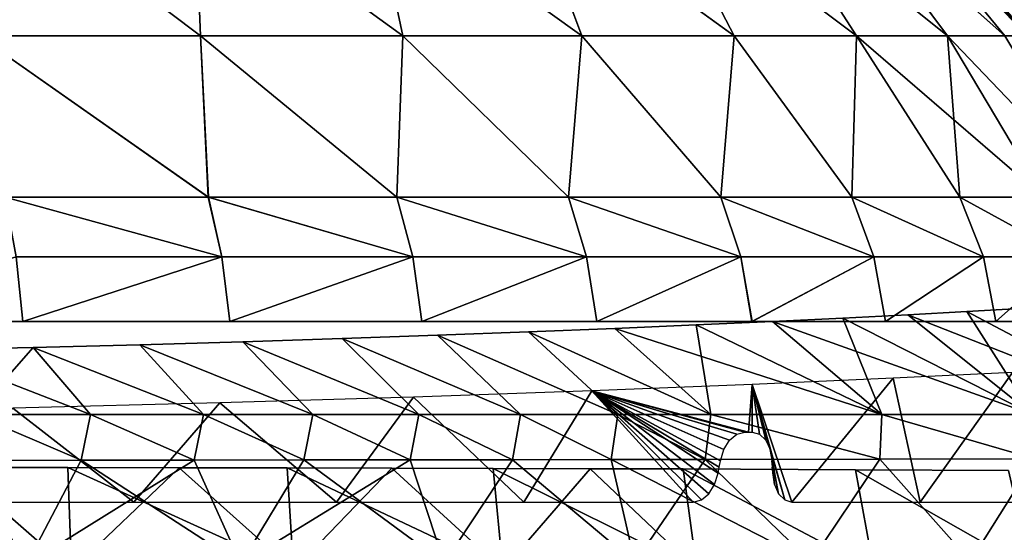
# Model space of a CAD drawing. Header units: millimetres. Extents: x -143 to 143, y -42 to 84.
# Tile 76 of 84: x 52 to 109, y 7 to 36. Entities that reach past the tile are written whole.
import ezdxf

# ---------------------------------------------------------------- set-up
doc = ezdxf.new("R2010")
doc.units = ezdxf.units.MM
doc.header["$LTSCALE"] = 52.148148
for name, color, linetype in [('114', 7, 'CONTINUOUS'), ('115', 7, 'CONTINUOUS'), ('116', 7, 'CONTINUOUS'), ('117', 7, 'CONTINUOUS'), ('130', 7, 'CONTINUOUS'), ('131', 7, 'CONTINUOUS'), ('134', 7, 'CONTINUOUS'), ('135', 7, 'CONTINUOUS'), ('145', 7, 'CONTINUOUS'), ('148', 7, 'CONTINUOUS'), ('151', 7, 'CONTINUOUS'), ('154', 7, 'CONTINUOUS'), ('162', 7, 'CONTINUOUS')]:
    doc.layers.add(name, color=color, linetype=linetype)

msp = doc.modelspace()

# ---------------------------------------------------------------- linework, layer by layer
at = {"layer": '114', "color": 7, "linetype": 'Continuous'}
for points in [[(49.934, 35.119, -97.872), (51.165, 43.759, -88.62), (62.634, 35.119, -90.274), (49.934, 35.119, -97.872)], [(51.165, 43.759, -88.62), (62.295, 43.759, -81.184), (62.634, 35.119, -90.274), (51.165, 43.759, -88.62)], [(62.295, 43.759, -81.184), (72.358, 43.759, -72.358), (74.197, 35.119, -81.038), (62.295, 43.759, -81.184)], [(62.634, 35.119, -90.274), (62.295, 43.759, -81.184), (74.197, 35.119, -81.038), (62.634, 35.119, -90.274)], [(74.197, 35.119, -81.038), (72.358, 43.759, -72.358), (84.415, 35.119, -70.332), (74.197, 35.119, -81.038)], [(72.358, 43.759, -72.358), (81.184, 43.759, -62.295), (84.415, 35.119, -70.332), (72.358, 43.759, -72.358)], [(84.415, 35.119, -70.332), (81.184, 43.759, -62.295), (93.1, 35.119, -58.35), (84.415, 35.119, -70.332)], [(81.184, 43.759, -62.295), (88.62, 43.759, -51.165), (93.1, 35.119, -58.35), (81.184, 43.759, -62.295)], [(93.1, 35.119, -58.35), (88.62, 43.759, -51.165), (100.097, 35.119, -45.31), (93.1, 35.119, -58.35)], [(88.62, 43.759, -51.165), (94.541, 43.759, -39.16), (100.097, 35.119, -45.31), (88.62, 43.759, -51.165)], [(94.541, 43.759, -39.16), (98.843, 43.759, -26.485), (105.278, 35.119, -31.447), (94.541, 43.759, -39.16)], [(100.097, 35.119, -45.31), (94.541, 43.759, -39.16), (105.278, 35.119, -31.447), (100.097, 35.119, -45.31)], [(98.843, 43.759, -26.485), (101.455, 43.759, -13.357), (108.549, 35.119, -17.014), (98.843, 43.759, -26.485)], [(105.278, 35.119, -31.447), (98.843, 43.759, -26.485), (108.549, 35.119, -17.014), (105.278, 35.119, -31.447)], [(108.549, 35.119, -17.014), (101.455, 43.759, -13.357), (109.85, 35.12, -2.287), (108.549, 35.119, -17.014)], [(101.455, 43.759, -13.357), (102.33, 43.759), (109.85, 35.12, -2.287), (101.455, 43.759, -13.357)], [(109.831, 35.146, -2.208), (102.33, 43.759), (109.636, 35.416, -1.085), (109.831, 35.146, -2.208)], [(109.85, 35.12, -2.287), (102.33, 43.759), (109.831, 35.146, -2.208), (109.85, 35.12, -2.287)], [(102.33, 43.759), (109.574, 35.501), (109.636, 35.416, -1.085), (102.33, 43.759)], [(51.486, 25.914, -104.285), (49.934, 35.119, -97.872), (63.079, 25.914, -97.71), (51.486, 25.914, -104.285)], [(49.934, 35.119, -97.872), (62.634, 35.119, -90.274), (63.079, 25.914, -97.71), (49.934, 35.119, -97.872)], [(63.079, 25.914, -97.71), (62.634, 35.119, -90.274), (73.843, 25.914, -89.852), (63.079, 25.914, -97.71)], [(62.634, 35.119, -90.274), (74.197, 35.119, -81.038), (73.843, 25.914, -89.852), (62.634, 35.119, -90.274)], [(73.843, 25.914, -89.852), (74.197, 35.119, -81.038), (83.638, 25.914, -80.814), (73.843, 25.914, -89.852)], [(74.197, 35.119, -81.038), (84.415, 35.119, -70.332), (83.638, 25.914, -80.814), (74.197, 35.119, -81.038)], [(83.638, 25.914, -80.814), (84.415, 35.119, -70.332), (92.334, 25.914, -70.715), (83.638, 25.914, -80.814)], [(84.415, 35.119, -70.332), (93.1, 35.119, -58.35), (92.334, 25.914, -70.715), (84.415, 35.119, -70.332)], [(92.334, 25.914, -70.715), (93.1, 35.119, -58.35), (99.818, 25.914, -59.687), (92.334, 25.914, -70.715)], [(93.1, 35.119, -58.35), (100.097, 35.119, -45.31), (99.818, 25.914, -59.687), (93.1, 35.119, -58.35)], [(99.818, 25.914, -59.687), (100.097, 35.119, -45.31), (105.991, 25.914, -47.876), (99.818, 25.914, -59.687)], [(100.097, 35.119, -45.31), (105.278, 35.119, -31.447), (105.991, 25.914, -47.876), (100.097, 35.119, -45.31)], [(105.278, 35.119, -31.447), (108.549, 35.119, -17.014), (114.099, 25.914, -22.53), (105.278, 35.119, -31.447)], [(110.773, 25.914, -35.435), (105.278, 35.119, -31.447), (114.099, 25.914, -22.53), (110.773, 25.914, -35.435)], [(105.991, 25.914, -47.876), (105.278, 35.119, -31.447), (110.773, 25.914, -35.435), (105.991, 25.914, -47.876)]]:
    msp.add_3dface(points, dxfattribs=at)
at = {"layer": '115', "color": 7, "linetype": 'Continuous'}
for points in [[(49.934, 35.119, 97.872), (62.634, 35.119, 90.274), (51.163, 43.764, 88.617), (49.934, 35.119, 97.872)], [(51.163, 43.764, 88.617), (62.634, 35.119, 90.274), (62.292, 43.764, 81.18), (51.163, 43.764, 88.617)], [(62.292, 43.764, 81.18), (74.197, 35.119, 81.038), (72.355, 43.764, 72.355), (62.292, 43.764, 81.18)], [(62.634, 35.119, 90.274), (74.197, 35.119, 81.038), (62.292, 43.764, 81.18), (62.634, 35.119, 90.274)], [(72.355, 43.764, 72.355), (84.415, 35.119, 70.332), (81.18, 43.764, 62.292), (72.355, 43.764, 72.355)], [(74.197, 35.119, 81.038), (84.415, 35.119, 70.332), (72.355, 43.764, 72.355), (74.197, 35.119, 81.038)], [(81.18, 43.764, 62.292), (93.1, 35.119, 58.35), (88.617, 43.764, 51.163), (81.18, 43.764, 62.292)], [(84.415, 35.119, 70.332), (93.1, 35.119, 58.35), (81.18, 43.764, 62.292), (84.415, 35.119, 70.332)], [(88.617, 43.764, 51.163), (100.097, 35.119, 45.31), (94.537, 43.764, 39.158), (88.617, 43.764, 51.163)], [(93.1, 35.119, 58.35), (100.097, 35.119, 45.31), (88.617, 43.764, 51.163), (93.1, 35.119, 58.35)], [(94.537, 43.764, 39.158), (105.278, 35.119, 31.447), (98.839, 43.764, 26.484), (94.537, 43.764, 39.158)], [(100.097, 35.119, 45.31), (105.278, 35.119, 31.447), (94.537, 43.764, 39.158), (100.097, 35.119, 45.31)], [(105.278, 35.119, 31.447), (108.549, 35.119, 17.014), (98.839, 43.764, 26.484), (105.278, 35.119, 31.447)], [(98.839, 43.764, 26.484), (108.549, 35.119, 17.014), (101.45, 43.764, 13.356), (98.839, 43.764, 26.484)], [(108.549, 35.119, 17.014), (109.85, 35.12, 2.287), (101.45, 43.764, 13.356), (108.549, 35.119, 17.014)], [(109.85, 35.12, 2.287), (109.831, 35.146, 2.208), (101.45, 43.764, 13.356), (109.85, 35.12, 2.287)], [(101.45, 43.764, 13.356), (109.831, 35.146, 2.208), (109.636, 35.416, 1.085), (101.45, 43.764, 13.356)], [(109.574, 35.501), (101.45, 43.764, 13.356), (109.636, 35.416, 1.085), (109.574, 35.501)], [(109.574, 35.501), (102.33, 43.759), (101.45, 43.764, 13.356), (109.574, 35.501)], [(51.491, 25.914, 104.283), (63.084, 25.914, 97.707), (49.934, 35.119, 97.872), (51.491, 25.914, 104.283)], [(49.934, 35.119, 97.872), (63.084, 25.914, 97.707), (62.634, 35.119, 90.274), (49.934, 35.119, 97.872)], [(63.084, 25.914, 97.707), (73.848, 25.914, 89.849), (62.634, 35.119, 90.274), (63.084, 25.914, 97.707)], [(62.634, 35.119, 90.274), (73.848, 25.914, 89.849), (74.197, 35.119, 81.038), (62.634, 35.119, 90.274)], [(73.848, 25.914, 89.849), (83.641, 25.914, 80.811), (74.197, 35.119, 81.038), (73.848, 25.914, 89.849)], [(74.197, 35.119, 81.038), (83.641, 25.914, 80.811), (84.415, 35.119, 70.332), (74.197, 35.119, 81.038)], [(83.641, 25.914, 80.811), (92.336, 25.914, 70.713), (84.415, 35.119, 70.332), (83.641, 25.914, 80.811)], [(84.415, 35.119, 70.332), (92.336, 25.914, 70.713), (93.1, 35.119, 58.35), (84.415, 35.119, 70.332)], [(92.336, 25.914, 70.713), (99.819, 25.914, 59.686), (93.1, 35.119, 58.35), (92.336, 25.914, 70.713)], [(93.1, 35.119, 58.35), (99.819, 25.914, 59.686), (100.097, 35.119, 45.31), (93.1, 35.119, 58.35)], [(99.819, 25.914, 59.686), (105.991, 25.914, 47.876), (100.097, 35.119, 45.31), (99.819, 25.914, 59.686)], [(105.991, 25.914, 47.876), (110.773, 25.914, 35.435), (100.097, 35.119, 45.31), (105.991, 25.914, 47.876)], [(100.097, 35.119, 45.31), (110.773, 25.914, 35.435), (105.278, 35.119, 31.447), (100.097, 35.119, 45.31)], [(110.773, 25.914, 35.435), (114.099, 25.914, 22.53), (105.278, 35.119, 31.447), (110.773, 25.914, 35.435)], [(105.278, 35.119, 31.447), (114.099, 25.914, 22.53), (108.549, 35.119, 17.014), (105.278, 35.119, 31.447)]]:
    msp.add_3dface(points, dxfattribs=at)
at = {"layer": '116', "color": 7, "linetype": 'Continuous'}
for points in [[(51.491, 25.914, 104.283), (52.12, 22.502, 105.71), (63.858, 22.502, 99.062), (51.491, 25.914, 104.283)], [(63.084, 25.914, 97.707), (51.491, 25.914, 104.283), (63.858, 22.502, 99.062), (63.084, 25.914, 97.707)], [(63.084, 25.914, 97.707), (63.858, 22.502, 99.062), (74.76, 22.502, 91.116), (63.084, 25.914, 97.707)], [(73.848, 25.914, 89.849), (63.084, 25.914, 97.707), (74.76, 22.502, 91.116), (73.848, 25.914, 89.849)], [(83.641, 25.914, 80.811), (73.848, 25.914, 89.849), (84.682, 22.502, 81.977), (83.641, 25.914, 80.811)], [(73.848, 25.914, 89.849), (74.76, 22.502, 91.116), (84.682, 22.502, 81.977), (73.848, 25.914, 89.849)], [(92.336, 25.914, 70.713), (83.641, 25.914, 80.811), (93.494, 22.502, 71.763), (92.336, 25.914, 70.713)], [(83.641, 25.914, 80.811), (84.682, 22.502, 81.977), (93.494, 22.502, 71.763), (83.641, 25.914, 80.811)], [(99.819, 25.914, 59.686), (92.336, 25.914, 70.713), (101.082, 22.502, 60.61), (99.819, 25.914, 59.686)], [(92.336, 25.914, 70.713), (93.494, 22.502, 71.763), (101.082, 22.502, 60.61), (92.336, 25.914, 70.713)], [(105.991, 25.914, 47.876), (99.819, 25.914, 59.686), (107.346, 22.502, 48.662), (105.991, 25.914, 47.876)], [(99.819, 25.914, 59.686), (101.082, 22.502, 60.61), (107.346, 22.502, 48.662), (99.819, 25.914, 59.686)], [(110.773, 25.914, 35.435), (105.991, 25.914, 47.876), (112.203, 22.502, 36.077), (110.773, 25.914, 35.435)], [(105.991, 25.914, 47.876), (107.346, 22.502, 48.662), (112.203, 22.502, 36.077), (105.991, 25.914, 47.876)], [(39.986, 18.81, 111.575), (52.493, 18.81, 106.266), (52.12, 22.502, 105.71), (39.986, 18.81, 111.575)], [(52.12, 22.502, 105.71), (52.493, 18.81, 106.266), (63.858, 22.502, 99.062), (52.12, 22.502, 105.71)], [(52.493, 18.81, 106.266), (64.31, 18.81, 99.56), (63.858, 22.502, 99.062), (52.493, 18.81, 106.266)], [(63.858, 22.502, 99.062), (64.31, 18.81, 99.56), (74.76, 22.502, 91.116), (63.858, 22.502, 99.062)], [(64.31, 18.81, 99.56), (75.281, 18.81, 91.546), (74.76, 22.502, 91.116), (64.31, 18.81, 99.56)], [(74.76, 22.502, 91.116), (75.281, 18.81, 91.546), (84.682, 22.502, 81.977), (74.76, 22.502, 91.116)], [(75.281, 18.81, 91.546), (85.263, 18.81, 82.33), (84.682, 22.502, 81.977), (75.281, 18.81, 91.546)], [(84.682, 22.502, 81.977), (85.263, 18.81, 82.33), (93.494, 22.502, 71.763), (84.682, 22.502, 81.977)], [(85.263, 18.81, 82.33), (94.124, 18.81, 72.032), (93.494, 22.502, 71.763), (85.263, 18.81, 82.33)], [(93.494, 22.502, 71.763), (94.124, 18.81, 72.032), (101.082, 22.502, 60.61), (93.494, 22.502, 71.763)], [(94.124, 18.81, 72.032), (101.749, 18.81, 60.787), (101.082, 22.502, 60.61), (94.124, 18.81, 72.032)], [(101.082, 22.502, 60.61), (101.749, 18.81, 60.787), (107.346, 22.502, 48.662), (101.082, 22.502, 60.61)], [(101.749, 18.81, 60.787), (108.037, 18.81, 48.744), (107.346, 22.502, 48.662), (101.749, 18.81, 60.787)], [(107.346, 22.502, 48.662), (108.037, 18.81, 48.744), (112.203, 22.502, 36.077), (107.346, 22.502, 48.662)], [(108.037, 18.81, 48.744), (112.905, 18.81, 36.06), (112.203, 22.502, 36.077), (108.037, 18.81, 48.744)]]:
    msp.add_3dface(points, dxfattribs=at)
at = {"layer": '117', "color": 7, "linetype": 'Continuous'}
for points in [[(52.12, 22.502, -105.71), (51.486, 25.914, -104.285), (63.858, 22.502, -99.062), (52.12, 22.502, -105.71)], [(51.486, 25.914, -104.285), (63.079, 25.914, -97.71), (63.858, 22.502, -99.062), (51.486, 25.914, -104.285)], [(63.858, 22.502, -99.062), (63.079, 25.914, -97.71), (74.76, 22.502, -91.116), (63.858, 22.502, -99.062)], [(63.079, 25.914, -97.71), (73.843, 25.914, -89.852), (74.76, 22.502, -91.116), (63.079, 25.914, -97.71)], [(74.76, 22.502, -91.116), (73.843, 25.914, -89.852), (84.682, 22.502, -81.977), (74.76, 22.502, -91.116)], [(73.843, 25.914, -89.852), (83.638, 25.914, -80.814), (84.682, 22.502, -81.977), (73.843, 25.914, -89.852)], [(84.682, 22.502, -81.977), (83.638, 25.914, -80.814), (93.494, 22.502, -71.763), (84.682, 22.502, -81.977)], [(83.638, 25.914, -80.814), (92.334, 25.914, -70.715), (93.494, 22.502, -71.763), (83.638, 25.914, -80.814)], [(92.334, 25.914, -70.715), (99.818, 25.914, -59.687), (101.082, 22.502, -60.61), (92.334, 25.914, -70.715)], [(93.494, 22.502, -71.763), (92.334, 25.914, -70.715), (101.082, 22.502, -60.61), (93.494, 22.502, -71.763)], [(101.082, 22.502, -60.61), (99.818, 25.914, -59.687), (107.346, 22.502, -48.662), (101.082, 22.502, -60.61)], [(99.818, 25.914, -59.687), (105.991, 25.914, -47.876), (107.346, 22.502, -48.662), (99.818, 25.914, -59.687)], [(107.346, 22.502, -48.662), (105.991, 25.914, -47.876), (112.203, 22.502, -36.077), (107.346, 22.502, -48.662)], [(105.991, 25.914, -47.876), (110.773, 25.914, -35.435), (112.203, 22.502, -36.077), (105.991, 25.914, -47.876)], [(39.981, 18.81, -111.577), (52.12, 22.502, -105.71), (52.488, 18.81, -106.268), (39.981, 18.81, -111.577)], [(52.12, 22.502, -105.71), (63.858, 22.502, -99.062), (52.488, 18.81, -106.268), (52.12, 22.502, -105.71)], [(52.488, 18.81, -106.268), (63.858, 22.502, -99.062), (64.305, 18.81, -99.563), (52.488, 18.81, -106.268)], [(63.858, 22.502, -99.062), (74.76, 22.502, -91.116), (64.305, 18.81, -99.563), (63.858, 22.502, -99.062)], [(64.305, 18.81, -99.563), (74.76, 22.502, -91.116), (75.277, 18.81, -91.549), (64.305, 18.81, -99.563)], [(74.76, 22.502, -91.116), (84.682, 22.502, -81.977), (75.277, 18.81, -91.549), (74.76, 22.502, -91.116)], [(75.277, 18.81, -91.549), (84.682, 22.502, -81.977), (85.26, 18.81, -82.333), (75.277, 18.81, -91.549)], [(84.682, 22.502, -81.977), (93.494, 22.502, -71.763), (85.26, 18.81, -82.333), (84.682, 22.502, -81.977)], [(85.26, 18.81, -82.333), (93.494, 22.502, -71.763), (94.122, 18.81, -72.034), (85.26, 18.81, -82.333)], [(93.494, 22.502, -71.763), (101.082, 22.502, -60.61), (94.122, 18.81, -72.034), (93.494, 22.502, -71.763)], [(94.122, 18.81, -72.034), (101.082, 22.502, -60.61), (101.748, 18.81, -60.789), (94.122, 18.81, -72.034)], [(101.082, 22.502, -60.61), (107.346, 22.502, -48.662), (101.748, 18.81, -60.789), (101.082, 22.502, -60.61)], [(101.748, 18.81, -60.789), (107.346, 22.502, -48.662), (108.037, 18.81, -48.744), (101.748, 18.81, -60.789)], [(107.346, 22.502, -48.662), (112.203, 22.502, -36.077), (108.037, 18.81, -48.744), (107.346, 22.502, -48.662)], [(108.037, 18.81, -48.744), (112.203, 22.502, -36.077), (112.905, 18.81, -36.06), (108.037, 18.81, -48.744)]]:
    msp.add_3dface(points, dxfattribs=at)
at = {"layer": '130', "linetype": 'Continuous'}
for points in [[(52.711, 4.941, -118.671), (39.979, 4.902, -122.934), (49.221, 10.878, -118.775), (52.711, 4.941, -118.671)], [(55.831, 10.887, -116.161), (52.711, 4.941, -118.671), (49.221, 10.878, -118.775), (55.831, 10.887, -116.161)], [(62.274, 10.895, -113.228), (52.711, 4.941, -118.671), (55.831, 10.887, -116.161), (62.274, 10.895, -113.228)], [(64.941, 4.98, -113.268), (52.711, 4.941, -118.671), (62.274, 10.895, -113.228), (64.941, 4.98, -113.268)], [(68.541, 10.904, -109.983), (64.941, 4.98, -113.268), (62.274, 10.895, -113.228), (68.541, 10.904, -109.983)], [(74.602, 10.913, -106.441), (64.941, 4.98, -113.268), (68.541, 10.904, -109.983), (74.602, 10.913, -106.441)], [(76.552, 5.018, -106.778), (64.941, 4.98, -113.268), (74.602, 10.913, -106.441), (76.552, 5.018, -106.778)], [(80.457, 10.922, -102.605), (76.552, 5.018, -106.778), (74.602, 10.913, -106.441), (80.457, 10.922, -102.605)], [(87.434, 5.057, -99.262), (76.552, 5.018, -106.778), (80.457, 10.922, -102.605), (87.434, 5.057, -99.262)], [(86.073, 10.93, -98.499), (87.434, 5.057, -99.262), (80.457, 10.922, -102.605), (86.073, 10.93, -98.499)], [(91.454, 10.939, -94.122), (87.434, 5.057, -99.262), (86.073, 10.93, -98.499), (91.454, 10.939, -94.122)], [(97.484, 5.096, -90.793), (87.434, 5.057, -99.262), (91.454, 10.939, -94.122), (97.484, 5.096, -90.793)], [(101.425, 10.956, -84.633), (97.484, 5.096, -90.793), (91.454, 10.939, -94.122), (101.425, 10.956, -84.633)], [(106.606, 5.135, -81.451), (97.484, 5.096, -90.793), (101.425, 10.956, -84.633), (106.606, 5.135, -81.451)], [(110.274, 10.974, -74.244), (106.606, 5.135, -81.451), (101.425, 10.956, -84.633), (110.274, 10.974, -74.244)], [(114.713, 5.173, -71.327), (106.606, 5.135, -81.451), (110.274, 10.974, -74.244), (114.713, 5.173, -71.327)]]:
    msp.add_3dface(points, dxfattribs=at)
at = {"layer": '131', "linetype": 'Continuous'}
for points in [[(55.831, 10.887, -116.161), (49.221, 10.878, -118.775), (49.715, 13.5, -118.006), (55.831, 10.887, -116.161)], [(56.349, 13.5, -115.317), (55.831, 10.887, -116.161), (49.715, 13.5, -118.006), (56.349, 13.5, -115.317)], [(62.274, 10.895, -113.228), (55.831, 10.887, -116.161), (56.349, 13.5, -115.317), (62.274, 10.895, -113.228)], [(62.803, 13.5, -112.305), (62.274, 10.895, -113.228), (56.349, 13.5, -115.317), (62.803, 13.5, -112.305)], [(68.541, 10.904, -109.983), (62.274, 10.895, -113.228), (62.803, 13.5, -112.305), (68.541, 10.904, -109.983)], [(69.058, 13.5, -108.981), (68.541, 10.904, -109.983), (62.803, 13.5, -112.305), (69.058, 13.5, -108.981)], [(74.602, 10.913, -106.441), (68.541, 10.904, -109.983), (69.058, 13.5, -108.981), (74.602, 10.913, -106.441)], [(75.098, 13.5, -105.36), (74.602, 10.913, -106.441), (69.058, 13.5, -108.981), (75.098, 13.5, -105.36)], [(80.457, 10.922, -102.605), (74.602, 10.913, -106.441), (75.098, 13.5, -105.36), (80.457, 10.922, -102.605)], [(80.905, 13.5, -101.455), (80.457, 10.922, -102.605), (75.098, 13.5, -105.36), (80.905, 13.5, -101.455)], [(86.073, 10.93, -98.499), (80.457, 10.922, -102.605), (80.905, 13.5, -101.455), (86.073, 10.93, -98.499)], [(86.465, 13.5, -97.28), (86.073, 10.93, -98.499), (80.905, 13.5, -101.455), (86.465, 13.5, -97.28)], [(91.454, 10.939, -94.122), (86.073, 10.93, -98.499), (86.465, 13.5, -97.28), (91.454, 10.939, -94.122)], [(91.765, 13.5, -92.85), (91.454, 10.939, -94.122), (86.465, 13.5, -97.28), (91.765, 13.5, -92.85)], [(101.425, 10.956, -84.633), (91.454, 10.939, -94.122), (91.765, 13.5, -92.85), (101.425, 10.956, -84.633)], [(101.537, 13.5, -83.289), (101.425, 10.956, -84.633), (91.765, 13.5, -92.85), (101.537, 13.5, -83.289)], [(110.274, 10.974, -74.244), (101.425, 10.956, -84.633), (101.537, 13.5, -83.289), (110.274, 10.974, -74.244)], [(110.137, 13.5, -72.896), (110.274, 10.974, -74.244), (101.537, 13.5, -83.289), (110.137, 13.5, -72.896)]]:
    msp.add_3dface(points, dxfattribs=at)
at = {"layer": '134', "linetype": 'Continuous'}
for points in [[(52.711, 4.941, 118.671), (42.468, 10.869, 121.06), (39.979, 4.902, 122.934), (52.711, 4.941, 118.671)], [(49.221, 10.878, 118.775), (42.468, 10.869, 121.06), (52.711, 4.941, 118.671), (49.221, 10.878, 118.775)], [(55.831, 10.887, 116.161), (49.221, 10.878, 118.775), (52.711, 4.941, 118.671), (55.831, 10.887, 116.161)], [(64.941, 4.98, 113.268), (55.831, 10.887, 116.161), (52.711, 4.941, 118.671), (64.941, 4.98, 113.268)], [(62.274, 10.895, 113.228), (55.831, 10.887, 116.161), (64.941, 4.98, 113.268), (62.274, 10.895, 113.228)], [(68.541, 10.904, 109.983), (62.274, 10.895, 113.228), (64.941, 4.98, 113.268), (68.541, 10.904, 109.983)], [(76.552, 5.018, 106.778), (68.541, 10.904, 109.983), (64.941, 4.98, 113.268), (76.552, 5.018, 106.778)], [(74.602, 10.913, 106.441), (68.541, 10.904, 109.983), (76.552, 5.018, 106.778), (74.602, 10.913, 106.441)], [(80.457, 10.922, 102.605), (74.602, 10.913, 106.441), (76.552, 5.018, 106.778), (80.457, 10.922, 102.605)], [(87.434, 5.057, 99.262), (80.457, 10.922, 102.605), (76.552, 5.018, 106.778), (87.434, 5.057, 99.262)], [(86.073, 10.93, 98.499), (80.457, 10.922, 102.605), (87.434, 5.057, 99.262), (86.073, 10.93, 98.499)], [(91.454, 10.939, 94.122), (86.073, 10.93, 98.499), (97.484, 5.096, 90.793), (91.454, 10.939, 94.122)], [(97.484, 5.096, 90.793), (86.073, 10.93, 98.499), (87.434, 5.057, 99.262), (97.484, 5.096, 90.793)], [(101.425, 10.956, 84.633), (91.454, 10.939, 94.122), (97.484, 5.096, 90.793), (101.425, 10.956, 84.633)], [(106.606, 5.135, 81.451), (101.425, 10.956, 84.633), (97.484, 5.096, 90.793), (106.606, 5.135, 81.451)], [(110.274, 10.974, 74.244), (101.425, 10.956, 84.633), (106.606, 5.135, 81.451), (110.274, 10.974, 74.244)], [(114.713, 5.173, 71.327), (110.274, 10.974, 74.244), (106.606, 5.135, 81.451), (114.713, 5.173, 71.327)]]:
    msp.add_3dface(points, dxfattribs=at)
at = {"layer": '135', "linetype": 'Continuous'}
for points in [[(49.221, 10.878, 118.775), (55.831, 10.887, 116.161), (49.715, 13.5, 118.006), (49.221, 10.878, 118.775)], [(49.715, 13.5, 118.006), (55.831, 10.887, 116.161), (56.349, 13.5, 115.317), (49.715, 13.5, 118.006)], [(55.831, 10.887, 116.161), (62.274, 10.895, 113.228), (56.349, 13.5, 115.317), (55.831, 10.887, 116.161)], [(56.349, 13.5, 115.317), (62.274, 10.895, 113.228), (62.803, 13.5, 112.305), (56.349, 13.5, 115.317)], [(62.274, 10.895, 113.228), (68.541, 10.904, 109.983), (62.803, 13.5, 112.305), (62.274, 10.895, 113.228)], [(62.803, 13.5, 112.305), (68.541, 10.904, 109.983), (69.058, 13.5, 108.981), (62.803, 13.5, 112.305)], [(68.541, 10.904, 109.983), (74.602, 10.913, 106.441), (69.058, 13.5, 108.981), (68.541, 10.904, 109.983)], [(69.058, 13.5, 108.981), (74.602, 10.913, 106.441), (75.097, 13.5, 105.36), (69.058, 13.5, 108.981)], [(74.602, 10.913, 106.441), (80.457, 10.922, 102.605), (75.097, 13.5, 105.36), (74.602, 10.913, 106.441)], [(75.097, 13.5, 105.36), (80.457, 10.922, 102.605), (80.905, 13.5, 101.455), (75.097, 13.5, 105.36)], [(80.457, 10.922, 102.605), (86.073, 10.93, 98.499), (80.905, 13.5, 101.455), (80.457, 10.922, 102.605)], [(80.905, 13.5, 101.455), (86.073, 10.93, 98.499), (86.465, 13.5, 97.28), (80.905, 13.5, 101.455)], [(86.073, 10.93, 98.499), (91.454, 10.939, 94.122), (86.465, 13.5, 97.28), (86.073, 10.93, 98.499)], [(86.465, 13.5, 97.28), (91.454, 10.939, 94.122), (91.765, 13.5, 92.85), (86.465, 13.5, 97.28)], [(91.454, 10.939, 94.122), (101.425, 10.956, 84.633), (91.765, 13.5, 92.85), (91.454, 10.939, 94.122)], [(91.765, 13.5, 92.85), (101.425, 10.956, 84.633), (101.537, 13.5, 83.288), (91.765, 13.5, 92.85)], [(101.425, 10.956, 84.633), (110.274, 10.974, 74.244), (101.537, 13.5, 83.288), (101.425, 10.956, 84.633)], [(101.537, 13.5, 83.288), (110.274, 10.974, 74.244), (110.138, 13.5, 72.896), (101.537, 13.5, 83.288)]]:
    msp.add_3dface(points, dxfattribs=at)
at = {"layer": '145', "linetype": 'Continuous'}
for points in [[(99.317, 19.009, 67.618), (110.138, 13.5, 72.896), (103.024, 19.197, 61.823), (99.317, 19.009, 67.618)], [(103.024, 19.197, 61.823), (117.503, 13.5, 61.798), (106.393, 19.376, 55.826), (103.024, 19.197, 61.823)], [(110.138, 13.5, 72.896), (117.503, 13.5, 61.798), (103.024, 19.197, 61.823), (110.138, 13.5, 72.896)], [(106.393, 19.376, 55.826), (117.503, 13.5, 61.798), (109.413, 19.544, 49.647), (106.393, 19.376, 55.826)], [(86.295, 18.414, 83.601), (101.537, 13.5, 83.288), (90.939, 18.614, 78.525), (86.295, 18.414, 83.601)], [(90.939, 18.614, 78.525), (101.537, 13.5, 83.288), (95.284, 18.813, 73.192), (90.939, 18.614, 78.525)], [(95.284, 18.813, 73.192), (110.138, 13.5, 72.896), (99.317, 19.009, 67.618), (95.284, 18.813, 73.192)], [(101.537, 13.5, 83.288), (110.138, 13.5, 72.896), (95.284, 18.813, 73.192), (101.537, 13.5, 83.288)], [(70.733, 17.832, 97.123), (80.905, 13.5, 101.455), (76.175, 18.021, 92.916), (70.733, 17.832, 97.123)], [(76.175, 18.021, 92.916), (86.465, 13.5, 97.28), (81.369, 18.216, 88.403), (76.175, 18.021, 92.916)], [(80.905, 13.5, 101.455), (86.465, 13.5, 97.28), (76.175, 18.021, 92.916), (80.905, 13.5, 101.455)], [(81.369, 18.216, 88.403), (91.765, 13.5, 92.85), (86.295, 18.414, 83.601), (81.369, 18.216, 88.403)], [(86.465, 13.5, 97.28), (91.765, 13.5, 92.85), (81.369, 18.216, 88.403), (86.465, 13.5, 97.28)], [(91.765, 13.5, 92.85), (101.537, 13.5, 83.288), (86.295, 18.414, 83.601), (91.765, 13.5, 92.85)], [(53.092, 17.327, 107.783), (62.803, 13.5, 112.305), (59.172, 17.484, 104.569), (53.092, 17.327, 107.783)], [(59.172, 17.484, 104.569), (69.058, 13.5, 108.981), (65.059, 17.653, 101.012), (59.172, 17.484, 104.569)], [(62.803, 13.5, 112.305), (69.058, 13.5, 108.981), (59.172, 17.484, 104.569), (62.803, 13.5, 112.305)], [(65.059, 17.653, 101.012), (75.097, 13.5, 105.36), (70.733, 17.832, 97.123), (65.059, 17.653, 101.012)], [(69.058, 13.5, 108.981), (75.097, 13.5, 105.36), (65.059, 17.653, 101.012), (69.058, 13.5, 108.981)], [(75.097, 13.5, 105.36), (80.905, 13.5, 101.455), (70.733, 17.832, 97.123), (75.097, 13.5, 105.36)], [(46.84, 17.185, 110.644), (56.349, 13.5, 115.317), (53.092, 17.327, 107.783), (46.84, 17.185, 110.644)], [(49.715, 13.5, 118.006), (56.349, 13.5, 115.317), (46.84, 17.185, 110.644), (49.715, 13.5, 118.006)], [(56.349, 13.5, 115.317), (62.803, 13.5, 112.305), (53.092, 17.327, 107.783), (56.349, 13.5, 115.317)]]:
    msp.add_3dface(points, dxfattribs=at)
at = {"layer": '148', "linetype": 'Continuous'}
for points in [[(103.024, 19.197, -61.823), (110.137, 13.5, -72.896), (99.317, 19.009, -67.618), (103.024, 19.197, -61.823)], [(106.393, 19.376, -55.826), (110.137, 13.5, -72.896), (103.024, 19.197, -61.823), (106.393, 19.376, -55.826)], [(109.413, 19.544, -49.647), (117.502, 13.5, -61.799), (106.393, 19.376, -55.826), (109.413, 19.544, -49.647)], [(117.502, 13.5, -61.799), (110.137, 13.5, -72.896), (106.393, 19.376, -55.826), (117.502, 13.5, -61.799)], [(90.939, 18.614, -78.525), (91.765, 13.5, -92.85), (86.295, 18.414, -83.601), (90.939, 18.614, -78.525)], [(95.284, 18.813, -73.192), (101.537, 13.5, -83.289), (90.939, 18.614, -78.525), (95.284, 18.813, -73.192)], [(101.537, 13.5, -83.289), (91.765, 13.5, -92.85), (90.939, 18.614, -78.525), (101.537, 13.5, -83.289)], [(99.317, 19.009, -67.618), (101.537, 13.5, -83.289), (95.284, 18.813, -73.192), (99.317, 19.009, -67.618)], [(110.137, 13.5, -72.896), (101.537, 13.5, -83.289), (99.317, 19.009, -67.618), (110.137, 13.5, -72.896)], [(76.175, 18.021, -92.916), (80.905, 13.5, -101.455), (70.733, 17.832, -97.123), (76.175, 18.021, -92.916)], [(81.369, 18.216, -88.403), (86.465, 13.5, -97.28), (76.175, 18.021, -92.916), (81.369, 18.216, -88.403)], [(86.465, 13.5, -97.28), (80.905, 13.5, -101.455), (76.175, 18.021, -92.916), (86.465, 13.5, -97.28)], [(86.295, 18.414, -83.601), (91.765, 13.5, -92.85), (81.369, 18.216, -88.403), (86.295, 18.414, -83.601)], [(91.765, 13.5, -92.85), (86.465, 13.5, -97.28), (81.369, 18.216, -88.403), (91.765, 13.5, -92.85)], [(59.172, 17.484, -104.569), (62.803, 13.5, -112.305), (53.092, 17.327, -107.783), (59.172, 17.484, -104.569)], [(65.059, 17.653, -101.012), (69.058, 13.5, -108.981), (59.172, 17.484, -104.569), (65.059, 17.653, -101.012)], [(69.058, 13.5, -108.981), (62.803, 13.5, -112.305), (59.172, 17.484, -104.569), (69.058, 13.5, -108.981)], [(70.733, 17.832, -97.123), (75.098, 13.5, -105.36), (65.059, 17.653, -101.012), (70.733, 17.832, -97.123)], [(75.098, 13.5, -105.36), (69.058, 13.5, -108.981), (65.059, 17.653, -101.012), (75.098, 13.5, -105.36)], [(80.905, 13.5, -101.455), (75.098, 13.5, -105.36), (70.733, 17.832, -97.123), (80.905, 13.5, -101.455)], [(53.092, 17.327, -107.783), (49.715, 13.5, -118.006), (46.84, 17.185, -110.644), (53.092, 17.327, -107.783)], [(56.349, 13.5, -115.317), (49.715, 13.5, -118.006), (53.092, 17.327, -107.783), (56.349, 13.5, -115.317)], [(62.803, 13.5, -112.305), (56.349, 13.5, -115.317), (53.092, 17.327, -107.783), (62.803, 13.5, -112.305)]]:
    msp.add_3dface(points, dxfattribs=at)
at = {"layer": '151', "linetype": 'Continuous'}
for points in [[(55.267, 4.597, 115.524), (41.985, 4.574, 120.289), (48.537, 10.478, 116.939), (55.267, 4.597, 115.524)], [(55.056, 10.471, 114.365), (55.267, 4.597, 115.524), (48.537, 10.478, 116.939), (55.056, 10.471, 114.365)], [(61.409, 10.462, 111.478), (55.267, 4.597, 115.524), (55.056, 10.471, 114.365), (61.409, 10.462, 111.478)], [(67.95, 4.614, 109.496), (55.267, 4.597, 115.524), (61.409, 10.462, 111.478), (67.95, 4.614, 109.496)], [(67.589, 10.451, 108.283), (67.95, 4.614, 109.496), (61.409, 10.462, 111.478), (67.589, 10.451, 108.283)], [(73.567, 10.438, 104.796), (67.95, 4.614, 109.496), (67.589, 10.451, 108.283), (73.567, 10.438, 104.796)], [(79.896, 4.626, 102.273), (67.95, 4.614, 109.496), (73.567, 10.438, 104.796), (79.896, 4.626, 102.273)], [(79.342, 10.423, 101.021), (79.896, 4.626, 102.273), (73.567, 10.438, 104.796), (79.342, 10.423, 101.021)], [(84.882, 10.407, 96.98), (79.896, 4.626, 102.273), (79.342, 10.423, 101.021), (84.882, 10.407, 96.98)], [(90.975, 4.633, 93.933), (79.896, 4.626, 102.273), (84.882, 10.407, 96.98), (90.975, 4.633, 93.933)], [(90.191, 10.39, 92.672), (90.975, 4.633, 93.933), (84.882, 10.407, 96.98), (90.191, 10.39, 92.672)], [(100.03, 10.351, 83.334), (101.069, 4.638, 84.568), (90.191, 10.39, 92.672), (100.03, 10.351, 83.334)], [(101.069, 4.638, 84.568), (90.975, 4.633, 93.933), (90.191, 10.39, 92.672), (101.069, 4.638, 84.568)], [(108.766, 10.31, 73.11), (110.07, 4.641, 74.281), (100.03, 10.351, 83.334), (108.766, 10.31, 73.11)], [(110.07, 4.641, 74.281), (101.069, 4.638, 84.568), (100.03, 10.351, 83.334), (110.07, 4.641, 74.281)]]:
    msp.add_3dface(points, dxfattribs=at)
at = {"layer": '154', "linetype": 'Continuous'}
for points in [[(41.985, 4.575, -120.289), (55.267, 4.597, -115.524), (41.877, 10.482, -119.189), (41.985, 4.575, -120.289)], [(41.877, 10.482, -119.189), (55.267, 4.597, -115.524), (48.537, 10.478, -116.939), (41.877, 10.482, -119.189)], [(48.537, 10.478, -116.939), (55.267, 4.597, -115.524), (55.056, 10.471, -114.365), (48.537, 10.478, -116.939)], [(55.056, 10.471, -114.365), (67.95, 4.614, -109.496), (61.409, 10.462, -111.478), (55.056, 10.471, -114.365)], [(55.267, 4.597, -115.524), (67.95, 4.614, -109.496), (55.056, 10.471, -114.365), (55.267, 4.597, -115.524)], [(61.409, 10.462, -111.478), (67.95, 4.614, -109.496), (67.589, 10.451, -108.283), (61.409, 10.462, -111.478)], [(67.589, 10.451, -108.283), (79.896, 4.626, -102.273), (73.567, 10.438, -104.796), (67.589, 10.451, -108.283)], [(67.95, 4.614, -109.496), (79.896, 4.626, -102.273), (67.589, 10.451, -108.283), (67.95, 4.614, -109.496)], [(73.567, 10.438, -104.796), (79.896, 4.626, -102.273), (79.342, 10.423, -101.021), (73.567, 10.438, -104.796)], [(79.342, 10.423, -101.021), (90.975, 4.634, -93.933), (84.882, 10.407, -96.98), (79.342, 10.423, -101.021)], [(79.896, 4.626, -102.273), (90.975, 4.634, -93.933), (79.342, 10.423, -101.021), (79.896, 4.626, -102.273)], [(84.882, 10.407, -96.98), (90.975, 4.634, -93.933), (90.191, 10.39, -92.672), (84.882, 10.407, -96.98)], [(90.191, 10.39, -92.672), (101.069, 4.639, -84.568), (100.03, 10.351, -83.334), (90.191, 10.39, -92.672)], [(90.975, 4.634, -93.933), (101.069, 4.639, -84.568), (90.191, 10.39, -92.672), (90.975, 4.634, -93.933)], [(100.03, 10.351, -83.334), (110.07, 4.642, -74.281), (108.766, 10.31, -73.11), (100.03, 10.351, -83.334)], [(101.069, 4.639, -84.568), (110.07, 4.642, -74.281), (100.03, 10.351, -83.334), (101.069, 4.639, -84.568)]]:
    msp.add_3dface(points, dxfattribs=at)
at = {"layer": '162', "linetype": 'Continuous'}
for points in [[(109.004, 15.9, 56.761), (102.176, 15.566, 68.24), (103.72, 8.5, 64.709), (109.004, 15.9, 56.761)], [(109.902, 8.5, 53.541), (109.004, 15.9, 56.761), (103.72, 8.5, 64.709), (109.902, 8.5, 53.541)], [(94.132, 15.208, 78.918), (84.97, 14.843, 88.663), (93.917, 12.5, 78.806), (94.132, 15.208, 78.918)], [(94.124, 12.5, 78.559), (94.132, 15.208, 78.918), (93.917, 12.5, 78.806), (94.124, 12.5, 78.559)], [(94.551, 12.38, 78.027), (94.132, 15.208, 78.918), (94.124, 12.5, 78.559), (94.551, 12.38, 78.027)], [(102.176, 15.566, 68.24), (94.132, 15.208, 78.918), (96.406, 8.5, 75.172), (102.176, 15.566, 68.24)], [(95.993, 8.62, 75.717), (94.132, 15.208, 78.918), (95.157, 11.501, 77.166), (95.993, 8.62, 75.717)], [(95.157, 11.501, 77.166), (94.132, 15.208, 78.918), (94.91, 12.034, 77.543), (95.157, 11.501, 77.166)], [(94.91, 12.034, 77.543), (94.132, 15.208, 78.918), (94.551, 12.38, 78.027), (94.91, 12.034, 77.543)], [(96.406, 8.5, 75.172), (94.132, 15.208, 78.918), (95.993, 8.62, 75.717), (96.406, 8.5, 75.172)], [(103.72, 8.5, 64.709), (102.176, 15.566, 68.24), (96.406, 8.5, 75.172), (103.72, 8.5, 64.709)], [(74.797, 14.488, 97.359), (81.089, 8.5, 91.486), (84.97, 14.843, 88.663), (74.797, 14.488, 97.359)], [(81.089, 8.5, 91.486), (90.771, 8.5, 81.888), (84.97, 14.843, 88.663), (81.089, 8.5, 91.486)], [(93.26, 12.38, 79.566), (84.97, 14.843, 88.663), (92.846, 12.034, 80.003), (93.26, 12.38, 79.566)], [(93.71, 12.5, 79.052), (84.97, 14.843, 88.663), (93.26, 12.38, 79.566), (93.71, 12.5, 79.052)], [(91.658, 8.967, 80.956), (84.97, 14.843, 88.663), (91.235, 8.62, 81.386), (91.658, 8.967, 80.956)], [(91.989, 9.499, 80.65), (84.97, 14.843, 88.663), (91.658, 8.967, 80.956), (91.989, 9.499, 80.65)], [(92.19, 10.153, 80.508), (84.97, 14.843, 88.663), (91.989, 9.499, 80.65), (92.19, 10.153, 80.508)], [(92.253, 10.5, 80.481), (84.97, 14.843, 88.663), (92.19, 10.153, 80.508), (92.253, 10.5, 80.481)], [(92.317, 10.847, 80.454), (84.97, 14.843, 88.663), (92.253, 10.5, 80.481), (92.317, 10.847, 80.454)], [(92.517, 11.501, 80.311), (84.97, 14.843, 88.663), (92.317, 10.847, 80.454), (92.517, 11.501, 80.311)], [(92.846, 12.034, 80.003), (84.97, 14.843, 88.663), (92.517, 11.501, 80.311), (92.846, 12.034, 80.003)], [(84.97, 14.843, 88.663), (90.771, 8.5, 81.888), (91.235, 8.62, 81.386), (84.97, 14.843, 88.663)], [(93.917, 12.5, 78.806), (84.97, 14.843, 88.663), (93.71, 12.5, 79.052), (93.917, 12.5, 78.806)], [(51.919, 13.87, 111.196), (58.833, 8.5, 107.162), (63.736, 14.159, 104.9), (51.919, 13.87, 111.196)], [(58.833, 8.5, 107.162), (70.399, 8.5, 99.945), (63.736, 14.159, 104.9), (58.833, 8.5, 107.162)], [(63.736, 14.159, 104.9), (70.399, 8.5, 99.945), (74.797, 14.488, 97.359), (63.736, 14.159, 104.9)], [(70.399, 8.5, 99.945), (81.089, 8.5, 91.486), (74.797, 14.488, 97.359), (70.399, 8.5, 99.945)], [(46.535, 8.5, 113.047), (58.833, 8.5, 107.162), (51.919, 13.87, 111.196), (46.535, 8.5, 113.047)], [(95.263, 10.847, 76.944), (95.642, 8.967, 76.208), (95.157, 11.501, 77.166), (95.263, 10.847, 76.944)], [(95.642, 8.967, 76.208), (95.993, 8.62, 75.717), (95.157, 11.501, 77.166), (95.642, 8.967, 76.208)], [(95.263, 10.847, 76.944), (95.278, 10.5, 76.876), (95.399, 9.499, 76.587), (95.263, 10.847, 76.944)], [(95.399, 9.499, 76.587), (95.642, 8.967, 76.208), (95.263, 10.847, 76.944), (95.399, 9.499, 76.587)], [(95.293, 10.153, 76.809), (95.399, 9.499, 76.587), (95.278, 10.5, 76.876), (95.293, 10.153, 76.809)]]:
    msp.add_3dface(points, dxfattribs=at)

doc.saveas('drawing.dxf')
